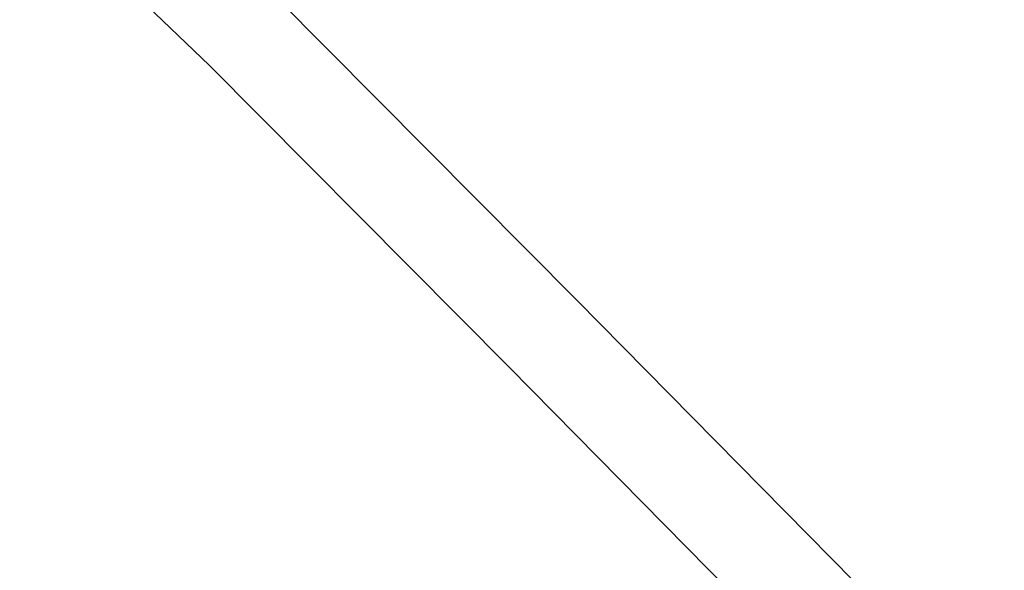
# Model space of a CAD drawing. Header units: metres. Extents: x 148691 to 149199, y 486355 to 486958.
# Tile 29 of 93: x 149126.053 to 149127.603, y 486481.884 to 486482.751. Entities that reach past the tile are written whole.
import ezdxf

# ---------------------------------------------------------------- set-up
doc = ezdxf.new("R2010")
doc.units = ezdxf.units.M
doc.header["$MEASUREMENT"] = 0
for name, color, linetype, lineweight in [('WVB-alg-onderhoek', 7, 'Continuous', 30), ('WVB-pen-brm-dik 018', 6, 'Continuous', 13), ('WVB-raster-60%', 253, 'Continuous', 30)]:
    doc.layers.add(name, color=color, linetype=linetype, lineweight=lineweight)

# ---------------------------------------------------------------- blocks, each defined once
blk = doc.blocks.new('INZET')
at = {"layer": 'WVB-pen-brm-dik 018'}
for p, q in [((-0.0361024, -0.1274745), (-0.037293, -0.1278339)), ((-0.037293, -0.1278339), (-0.0361024, -0.1274745)), ((-0.0372059, -0.128121), (-0.0360199, -0.127763)), ((-0.0360199, -0.127763), (-0.0372059, -0.128121)), ((-0.037293, -0.1278339), (-0.0385775, -0.1282261)), ((-0.0385775, -0.1282261), (-0.037293, -0.1278339)), ((-0.0384863, -0.1285119), (-0.0372059, -0.128121)), ((-0.0372059, -0.128121), (-0.0384863, -0.1285119)), ((-0.0390322, -0.1286939), (-0.0384863, -0.1285119)), ((-0.0384863, -0.1285119), (-0.0390322, -0.1286939))]:
    blk.add_line(p, q, dxfattribs=at)

msp = doc.modelspace()

# ---------------------------------------------------------------- linework, layer by layer
at = {"layer": 'WVB-alg-onderhoek', "lineweight": 40, "ltscale": 500}
msp.add_3dface([(148700.4878, 486813.0287), (148938.2606, 486361.8479), (149192.1604, 486495.6534), (148954.3876, 486946.8342)], dxfattribs=at)

# ---------------------------------------------------------------- block references
at = {"layer": 'WVB-raster-60%', "xscale": 500, "yscale": 500, "zscale": 500, "rotation": 297.8247840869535}
msp.add_blockref('INZET', (149192.1604, 486495.6534), dxfattribs=at)

doc.saveas('drawing.dxf')
